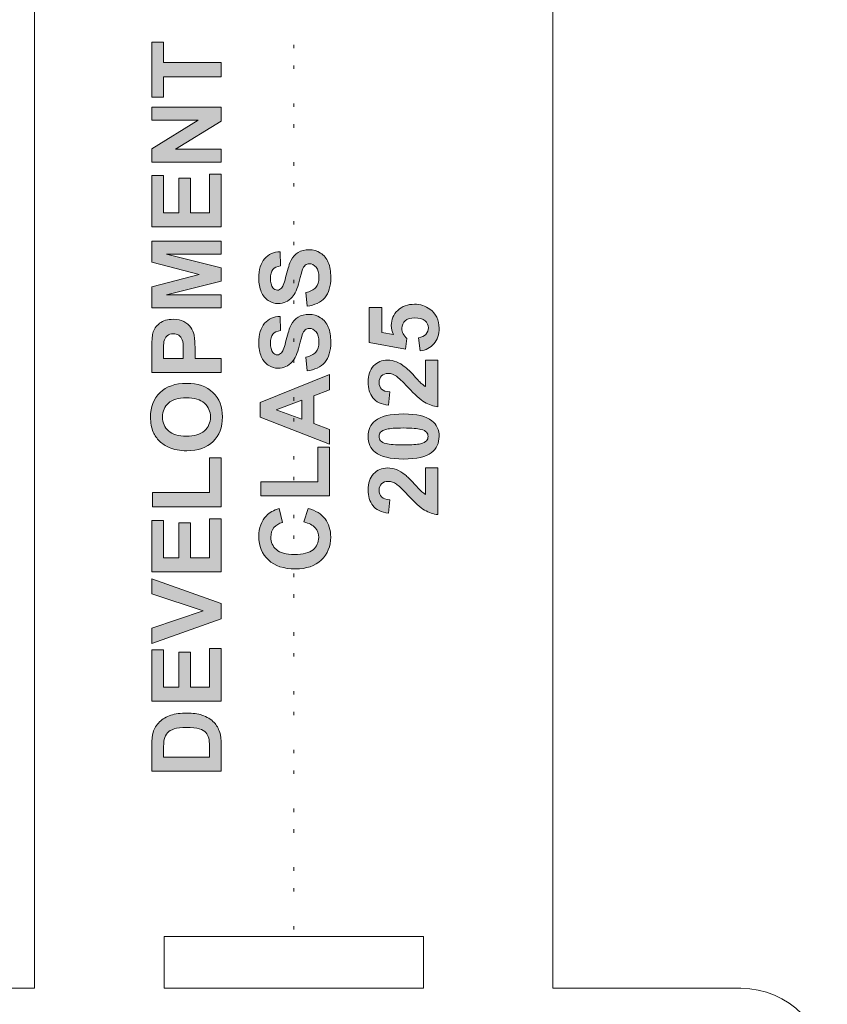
# Model space of a CAD drawing. Header units: millimetres. Extents: x 4 to 594, y -297 to -6.
# Tile 76 of 134: x 281 to 328, y -150 to -93. Entities that reach past the tile are written whole.
import ezdxf

# ---------------------------------------------------------------- set-up
doc = ezdxf.new("R2010")
doc.units = ezdxf.units.MM
doc.header["$MEASUREMENT"] = 0
doc.linetypes.add('AI-Linetype-3', pattern=[3.399966, 0.19999, -0.999984, 0.19999, -2.000003])
doc.layers.add('Layer 1', color=7, linetype='Continuous', lineweight=0)

# ---------------------------------------------------------------- blocks, each defined once
blk = doc.blocks.new('Block_29')
at = {"layer": 'Layer 1', "true_color": 0x010101, "transparency": 33554687}
for points in [[(292.759, -96.65), (289.42, -96.65), (289.42, -97.839), (288.741, -97.839), (288.741, -94.652), (289.42, -94.652), (289.42, -95.836), (292.759, -95.836)], [(292.759, -101.605), (288.741, -101.605), (288.741, -100.818), (291.434, -99.164), (288.741, -99.164), (288.741, -98.412), (292.759, -98.412), (292.759, -99.225), (290.118, -100.853), (292.759, -100.853)], [(292.759, -105.348), (288.741, -105.348), (288.741, -102.374), (289.42, -102.374), (289.42, -104.534), (290.313, -104.534), (290.313, -102.525), (290.991, -102.525), (290.991, -104.534), (292.08, -104.534), (292.08, -102.295), (292.759, -102.295)], [(292.759, -110.033), (288.741, -110.033), (288.741, -108.814), (291.481, -108.094), (288.741, -107.383), (288.741, -106.161), (292.759, -106.161), (292.759, -106.913), (289.596, -106.916), (292.759, -107.708), (292.759, -108.49), (289.596, -109.278), (292.759, -109.281)], [(299.027, -120.915), (295.044, -120.915), (295.044, -120.101), (298.349, -120.101), (298.349, -118.087), (299.027, -118.087)], [(292.759, -121.534), (288.775, -121.534), (288.775, -120.72), (292.08, -120.72), (292.08, -118.706), (292.759, -118.706)], [(292.759, -125.299), (288.741, -125.299), (288.741, -122.325), (289.42, -122.325), (289.42, -124.485), (290.313, -124.485), (290.313, -122.476), (290.991, -122.476), (290.991, -124.485), (292.08, -124.485), (292.08, -122.246), (292.759, -122.246)], [(292.759, -128.014), (288.741, -129.451), (288.741, -128.572), (291.715, -127.552), (288.741, -126.572), (288.741, -125.708), (292.759, -127.137)], [(292.759, -132.784), (288.741, -132.784), (288.741, -129.81), (289.42, -129.81), (289.42, -131.97), (290.313, -131.97), (290.313, -129.962), (290.991, -129.962), (290.991, -131.97), (292.08, -131.97), (292.08, -129.732), (292.759, -129.732)]]:
    blk.add_hatch(color=18, dxfattribs=at).paths.add_polyline_path(points)
h = blk.add_hatch(color=18, dxfattribs=at)
edge = h.paths.add_edge_path()
edge.add_spline(control_points=[(297.726, -109.928), (297.726, -109.928), (297.647, -109.137), (297.647, -109.137), (297.912, -109.089), (298.105, -108.994), (298.23, -108.849), (298.354, -108.704), (298.416, -108.509), (298.416, -108.263), (298.416, -108.003), (298.361, -107.806), (298.25, -107.674), (298.14, -107.543), (298.011, -107.476), (297.863, -107.476), (297.768, -107.476), (297.687, -107.504), (297.621, -107.559), (297.554, -107.615), (297.496, -107.712), (297.447, -107.85), (297.413, -107.945), (297.355, -108.16), (297.271, -108.496), (297.163, -108.929), (297.03, -109.233), (296.872, -109.408), (296.65, -109.654), (296.38, -109.777), (296.061, -109.777), (295.856, -109.777), (295.664, -109.719), (295.485, -109.604), (295.306, -109.488), (295.171, -109.321), (295.077, -109.103), (294.984, -108.885), (294.937, -108.624), (294.937, -108.315), (294.937, -107.813), (295.048, -107.434), (295.272, -107.181), (295.495, -106.926), (295.793, -106.793), (296.166, -106.78), (296.166, -106.78), (296.194, -107.594), (296.194, -107.594), (295.986, -107.629), (295.838, -107.702), (295.747, -107.816), (295.656, -107.929), (295.61, -108.099), (295.61, -108.325), (295.61, -108.559), (295.659, -108.742), (295.756, -108.874), (295.819, -108.959), (295.902, -109.002), (296.007, -109.002), (296.102, -109.002), (296.184, -108.962), (296.251, -108.882), (296.338, -108.78), (296.428, -108.532), (296.521, -108.138), (296.614, -107.745), (296.711, -107.454), (296.81, -107.266), (296.91, -107.077), (297.046, -106.929), (297.219, -106.822), (297.392, -106.716), (297.605, -106.663), (297.858, -106.663), (298.089, -106.663), (298.305, -106.726), (298.506, -106.854), (298.707, -106.982), (298.856, -107.163), (298.954, -107.397), (299.052, -107.63), (299.1, -107.922), (299.1, -108.271), (299.1, -108.779), (298.983, -109.169), (298.749, -109.441), (298.515, -109.713), (298.174, -109.875), (297.726, -109.928)], knot_values=[0, 0, 0, 0, 1, 1, 1, 2, 2, 2, 3, 3, 3, 4, 4, 4, 5, 5, 5, 6, 6, 6, 7, 7, 7, 8, 8, 8, 9, 9, 9, 10, 10, 10, 11, 11, 11, 12, 12, 12, 13, 13, 13, 14, 14, 14, 15, 15, 15, 16, 16, 16, 17, 17, 17, 18, 18, 18, 19, 19, 19, 20, 20, 20, 21, 21, 21, 22, 22, 22, 23, 23, 23, 24, 24, 24, 25, 25, 25, 26, 26, 26, 27, 27, 27, 28, 28, 28, 29, 29, 29, 30, 30, 30, 30], degree=3, periodic=0)
h = blk.add_hatch(color=18, dxfattribs=at)
edge = h.paths.add_edge_path()
edge.add_spline(control_points=[(304.264, -112.523), (304.264, -112.523), (304.185, -111.754), (304.185, -111.754), (304.359, -111.732), (304.497, -111.667), (304.599, -111.56), (304.701, -111.451), (304.752, -111.327), (304.752, -111.185), (304.752, -111.025), (304.686, -110.888), (304.554, -110.777), (304.422, -110.665), (304.224, -110.609), (303.96, -110.609), (303.711, -110.609), (303.525, -110.665), (303.4, -110.776), (303.276, -110.886), (303.214, -111.03), (303.214, -111.208), (303.214, -111.43), (303.311, -111.629), (303.506, -111.805), (303.506, -111.805), (303.416, -112.427), (303.416, -112.427), (303.416, -112.427), (301.329, -112.035), (301.329, -112.035), (301.329, -112.035), (301.329, -109.998), (301.329, -109.998), (301.329, -109.998), (302.047, -109.998), (302.047, -109.998), (302.047, -109.998), (302.047, -111.45), (302.047, -111.45), (302.047, -111.45), (302.731, -111.572), (302.731, -111.572), (302.646, -111.401), (302.603, -111.225), (302.603, -111.045), (302.603, -110.703), (302.727, -110.413), (302.977, -110.175), (303.225, -109.937), (303.549, -109.818), (303.947, -109.818), (304.279, -109.818), (304.575, -109.915), (304.836, -110.106), (305.191, -110.368), (305.369, -110.731), (305.369, -111.195), (305.369, -111.566), (305.269, -111.869), (305.07, -112.103), (304.87, -112.338), (304.602, -112.477), (304.264, -112.523)], knot_values=[0, 0, 0, 0, 1, 1, 1, 2, 2, 2, 3, 3, 3, 4, 4, 4, 5, 5, 5, 6, 6, 6, 7, 7, 7, 8, 8, 8, 9, 9, 9, 10, 10, 10, 11, 11, 11, 12, 12, 12, 13, 13, 13, 14, 14, 14, 15, 15, 15, 16, 16, 16, 17, 17, 17, 18, 18, 18, 19, 19, 19, 20, 20, 20, 21, 21, 21, 21], degree=3, periodic=0)
h = blk.add_hatch(color=18, dxfattribs=at)
edge = h.paths.add_edge_path()
edge.add_spline(control_points=[(297.726, -113.671), (297.726, -113.671), (297.647, -112.88), (297.647, -112.88), (297.912, -112.832), (298.105, -112.737), (298.23, -112.592), (298.354, -112.447), (298.416, -112.251), (298.416, -112.005), (298.416, -111.745), (298.361, -111.549), (298.25, -111.417), (298.14, -111.285), (298.011, -111.219), (297.863, -111.219), (297.768, -111.219), (297.687, -111.247), (297.621, -111.302), (297.554, -111.357), (297.496, -111.454), (297.447, -111.593), (297.413, -111.687), (297.355, -111.902), (297.271, -112.239), (297.163, -112.672), (297.03, -112.976), (296.872, -113.151), (296.65, -113.397), (296.38, -113.519), (296.061, -113.519), (295.856, -113.519), (295.664, -113.461), (295.485, -113.346), (295.306, -113.23), (295.171, -113.064), (295.077, -112.846), (294.984, -112.628), (294.937, -112.366), (294.937, -112.058), (294.937, -111.555), (295.048, -111.177), (295.272, -110.923), (295.495, -110.669), (295.793, -110.536), (296.166, -110.523), (296.166, -110.523), (296.194, -111.337), (296.194, -111.337), (295.986, -111.371), (295.838, -111.445), (295.747, -111.558), (295.656, -111.671), (295.61, -111.842), (295.61, -112.068), (295.61, -112.302), (295.659, -112.485), (295.756, -112.617), (295.819, -112.702), (295.902, -112.745), (296.007, -112.745), (296.102, -112.745), (296.184, -112.705), (296.251, -112.624), (296.338, -112.522), (296.428, -112.275), (296.521, -111.881), (296.614, -111.487), (296.711, -111.196), (296.81, -111.008), (296.91, -110.819), (297.046, -110.672), (297.219, -110.565), (297.392, -110.458), (297.605, -110.405), (297.858, -110.405), (298.089, -110.405), (298.305, -110.469), (298.506, -110.597), (298.707, -110.725), (298.856, -110.905), (298.954, -111.139), (299.052, -111.373), (299.1, -111.665), (299.1, -112.014), (299.1, -112.521), (298.983, -112.911), (298.749, -113.184), (298.515, -113.456), (298.174, -113.617), (297.726, -113.671)], knot_values=[0, 0, 0, 0, 1, 1, 1, 2, 2, 2, 3, 3, 3, 4, 4, 4, 5, 5, 5, 6, 6, 6, 7, 7, 7, 8, 8, 8, 9, 9, 9, 10, 10, 10, 11, 11, 11, 12, 12, 12, 13, 13, 13, 14, 14, 14, 15, 15, 15, 16, 16, 16, 17, 17, 17, 18, 18, 18, 19, 19, 19, 20, 20, 20, 21, 21, 21, 22, 22, 22, 23, 23, 23, 24, 24, 24, 25, 25, 25, 26, 26, 26, 27, 27, 27, 28, 28, 28, 29, 29, 29, 30, 30, 30, 30], degree=3, periodic=0)
h = blk.add_hatch(color=18, dxfattribs=at)
edge = h.paths.add_edge_path()
edge.add_spline(control_points=[(289.42, -112.951), (289.42, -112.951), (290.565, -112.951), (290.565, -112.951), (290.565, -112.951), (290.565, -112.508), (290.565, -112.508), (290.565, -112.189), (290.544, -111.977), (290.501, -111.87), (290.459, -111.762), (290.394, -111.678), (290.303, -111.617), (290.213, -111.556), (290.11, -111.525), (289.99, -111.525), (289.843, -111.525), (289.722, -111.568), (289.627, -111.654), (289.532, -111.74), (289.472, -111.847), (289.447, -111.979), (289.43, -112.075), (289.42, -112.269), (289.42, -112.561), (289.42, -112.561), (289.42, -112.951), (289.42, -112.951)], knot_values=[0, 0, 0, 0, 1, 1, 1, 2, 2, 2, 3, 3, 3, 4, 4, 4, 5, 5, 5, 6, 6, 6, 7, 7, 7, 8, 8, 8, 9, 9, 9, 9], degree=3, periodic=0)
edge = h.paths.add_edge_path()
edge.add_spline(control_points=[(292.759, -113.764), (292.759, -113.764), (288.741, -113.764), (288.741, -113.764), (288.741, -113.764), (288.741, -112.463), (288.741, -112.463), (288.741, -111.971), (288.762, -111.65), (288.801, -111.5), (288.862, -111.27), (288.993, -111.077), (289.195, -110.922), (289.397, -110.767), (289.658, -110.689), (289.978, -110.689), (290.225, -110.689), (290.431, -110.734), (290.6, -110.823), (290.768, -110.913), (290.9, -111.026), (290.996, -111.163), (291.092, -111.301), (291.155, -111.441), (291.186, -111.583), (291.224, -111.777), (291.244, -112.057), (291.244, -112.423), (291.244, -112.423), (291.244, -112.951), (291.244, -112.951), (291.244, -112.951), (292.759, -112.951), (292.759, -112.951), (292.759, -112.951), (292.759, -113.764), (292.759, -113.764), (292.759, -113.764), (292.759, -113.764), (292.759, -113.764)], knot_values=[0, 0, 0, 0, 1, 1, 1, 2, 2, 2, 3, 3, 3, 4, 4, 4, 5, 5, 5, 6, 6, 6, 7, 7, 7, 8, 8, 8, 9, 9, 9, 10, 10, 10, 11, 11, 11, 12, 12, 12, 13, 13, 13, 13], degree=3, periodic=0)
h = blk.add_hatch(color=18, dxfattribs=at)
edge = h.paths.add_edge_path()
edge.add_spline(control_points=[(304.583, -113.051), (304.583, -113.051), (305.296, -113.051), (305.296, -113.051), (305.296, -113.051), (305.296, -115.75), (305.296, -115.75), (305.025, -115.721), (304.769, -115.633), (304.526, -115.487), (304.284, -115.341), (303.962, -115.052), (303.561, -114.622), (303.238, -114.275), (303.018, -114.063), (302.903, -113.984), (302.744, -113.879), (302.587, -113.825), (302.431, -113.825), (302.258, -113.825), (302.127, -113.871), (302.034, -113.964), (301.941, -114.056), (301.896, -114.183), (301.896, -114.344), (301.896, -114.505), (301.944, -114.633), (302.042, -114.728), (302.138, -114.822), (302.299, -114.877), (302.524, -114.892), (302.524, -114.892), (302.447, -115.66), (302.447, -115.66), (302.023, -115.614), (301.718, -115.471), (301.533, -115.23), (301.349, -114.989), (301.256, -114.688), (301.256, -114.326), (301.256, -113.929), (301.364, -113.618), (301.578, -113.391), (301.792, -113.164), (302.058, -113.051), (302.377, -113.051), (302.559, -113.051), (302.731, -113.084), (302.895, -113.148), (303.059, -113.213), (303.231, -113.316), (303.41, -113.457), (303.529, -113.55), (303.701, -113.719), (303.924, -113.962), (304.148, -114.206), (304.295, -114.36), (304.369, -114.425), (304.442, -114.49), (304.514, -114.543), (304.583, -114.583), (304.583, -114.583), (304.583, -113.051), (304.583, -113.051)], knot_values=[0, 0, 0, 0, 1, 1, 1, 2, 2, 2, 3, 3, 3, 4, 4, 4, 5, 5, 5, 6, 6, 6, 7, 7, 7, 8, 8, 8, 9, 9, 9, 10, 10, 10, 11, 11, 11, 12, 12, 12, 13, 13, 13, 14, 14, 14, 15, 15, 15, 16, 16, 16, 17, 17, 17, 18, 18, 18, 19, 19, 19, 20, 20, 20, 21, 21, 21, 21], degree=3, periodic=0)
h = blk.add_hatch(color=18, dxfattribs=at)
edge = h.paths.add_edge_path()
edge.add_spline(control_points=[(297.434, -115.377), (297.434, -115.377), (295.947, -115.936), (295.947, -115.936), (295.947, -115.936), (297.434, -116.478), (297.434, -116.478), (297.434, -116.478), (297.434, -115.377), (297.434, -115.377)], knot_values=[0, 0, 0, 0, 1, 1, 1, 2, 2, 2, 3, 3, 3, 3], degree=3, periodic=0)
edge = h.paths.add_edge_path()
edge.add_spline(control_points=[(299.027, -113.89), (299.027, -113.89), (299.027, -114.767), (299.027, -114.767), (299.027, -114.767), (298.113, -115.114), (298.113, -115.114), (298.113, -115.114), (298.113, -116.725), (298.113, -116.725), (298.113, -116.725), (299.027, -117.059), (299.027, -117.059), (299.027, -117.059), (299.027, -117.919), (299.027, -117.919), (299.027, -117.919), (295.01, -116.359), (295.01, -116.359), (295.01, -116.359), (295.01, -115.5), (295.01, -115.5), (295.01, -115.5), (299.027, -113.89), (299.027, -113.89), (299.027, -113.89), (299.027, -113.89), (299.027, -113.89)], knot_values=[0, 0, 0, 0, 1, 1, 1, 2, 2, 2, 3, 3, 3, 4, 4, 4, 5, 5, 5, 6, 6, 6, 7, 7, 7, 8, 8, 8, 9, 9, 9, 9], degree=3, periodic=0)
h = blk.add_hatch(color=18, dxfattribs=at)
edge = h.paths.add_edge_path()
edge.add_spline(control_points=[(290.747, -117.461), (291.203, -117.461), (291.548, -117.355), (291.784, -117.145), (292.018, -116.935), (292.136, -116.667), (292.136, -116.343), (292.136, -116.019), (292.019, -115.753), (291.786, -115.545), (291.553, -115.337), (291.203, -115.233), (290.736, -115.233), (290.275, -115.233), (289.931, -115.334), (289.705, -115.537), (289.477, -115.739), (289.364, -116.008), (289.364, -116.343), (289.364, -116.678), (289.479, -116.949), (289.708, -117.153), (289.938, -117.358), (290.284, -117.461), (290.747, -117.461)], knot_values=[0, 0, 0, 0, 1, 1, 1, 2, 2, 2, 3, 3, 3, 4, 4, 4, 5, 5, 5, 6, 6, 6, 7, 7, 7, 8, 8, 8, 8], degree=3, periodic=0)
edge = h.paths.add_edge_path()
edge.add_spline(control_points=[(290.774, -118.297), (290.365, -118.297), (290.021, -118.235), (289.742, -118.113), (289.537, -118.022), (289.353, -117.897), (289.19, -117.739), (289.028, -117.581), (288.907, -117.408), (288.827, -117.22), (288.722, -116.969), (288.668, -116.68), (288.668, -116.353), (288.668, -115.76), (288.853, -115.287), (289.22, -114.93), (289.589, -114.575), (290.1, -114.397), (290.756, -114.397), (291.406, -114.397), (291.914, -114.574), (292.281, -114.927), (292.649, -115.279), (292.832, -115.752), (292.832, -116.342), (292.832, -116.939), (292.65, -117.415), (292.284, -117.768), (291.919, -118.12), (291.416, -118.297), (290.774, -118.297), (290.774, -118.297), (290.774, -118.297), (290.774, -118.297)], knot_values=[0, 0, 0, 0, 1, 1, 1, 2, 2, 2, 3, 3, 3, 4, 4, 4, 5, 5, 5, 6, 6, 6, 7, 7, 7, 8, 8, 8, 9, 9, 9, 10, 10, 10, 11, 11, 11, 11], degree=3, periodic=0)
h = blk.add_hatch(color=18, dxfattribs=at)
edge = h.paths.add_edge_path()
edge.add_spline(control_points=[(301.896, -117.471), (301.896, -117.562), (301.926, -117.645), (301.985, -117.716), (302.044, -117.788), (302.151, -117.844), (302.305, -117.883), (302.504, -117.936), (302.841, -117.962), (303.313, -117.962), (303.787, -117.962), (304.111, -117.938), (304.288, -117.892), (304.465, -117.845), (304.582, -117.786), (304.641, -117.715), (304.7, -117.644), (304.729, -117.562), (304.729, -117.471), (304.729, -117.379), (304.699, -117.297), (304.639, -117.225), (304.581, -117.154), (304.474, -117.098), (304.32, -117.058), (304.122, -117.006), (303.787, -116.98), (303.313, -116.98), (302.841, -116.98), (302.517, -117.003), (302.34, -117.05), (302.163, -117.097), (302.044, -117.156), (301.985, -117.227), (301.926, -117.298), (301.896, -117.379), (301.896, -117.471)], knot_values=[0, 0, 0, 0, 1, 1, 1, 2, 2, 2, 3, 3, 3, 4, 4, 4, 5, 5, 5, 6, 6, 6, 7, 7, 7, 8, 8, 8, 9, 9, 9, 10, 10, 10, 11, 11, 11, 12, 12, 12, 12], degree=3, periodic=0)
edge = h.paths.add_edge_path()
edge.add_spline(control_points=[(301.256, -117.471), (301.256, -117.082), (301.395, -116.778), (301.674, -116.558), (302.003, -116.297), (302.55, -116.166), (303.313, -116.166), (304.076, -116.166), (304.624, -116.298), (304.956, -116.561), (305.231, -116.779), (305.369, -117.082), (305.369, -117.471), (305.369, -117.862), (305.218, -118.177), (304.917, -118.416), (304.616, -118.656), (304.078, -118.775), (303.306, -118.775), (302.547, -118.775), (302.001, -118.644), (301.668, -118.381), (301.393, -118.163), (301.256, -117.86), (301.256, -117.471), (301.256, -117.471), (301.256, -117.471), (301.256, -117.471)], knot_values=[0, 0, 0, 0, 1, 1, 1, 2, 2, 2, 3, 3, 3, 4, 4, 4, 5, 5, 5, 6, 6, 6, 7, 7, 7, 8, 8, 8, 9, 9, 9, 9], degree=3, periodic=0)
h = blk.add_hatch(color=18, dxfattribs=at)
edge = h.paths.add_edge_path()
edge.add_spline(control_points=[(304.583, -119.293), (304.583, -119.293), (305.296, -119.293), (305.296, -119.293), (305.296, -119.293), (305.296, -121.991), (305.296, -121.991), (305.025, -121.962), (304.769, -121.875), (304.526, -121.729), (304.284, -121.583), (303.962, -121.294), (303.561, -120.864), (303.238, -120.517), (303.018, -120.304), (302.903, -120.226), (302.744, -120.12), (302.587, -120.067), (302.431, -120.067), (302.258, -120.067), (302.127, -120.113), (302.034, -120.205), (301.941, -120.297), (301.896, -120.424), (301.896, -120.586), (301.896, -120.747), (301.944, -120.874), (302.042, -120.969), (302.138, -121.064), (302.299, -121.118), (302.524, -121.133), (302.524, -121.133), (302.447, -121.902), (302.447, -121.902), (302.023, -121.856), (301.718, -121.713), (301.533, -121.472), (301.349, -121.23), (301.256, -120.929), (301.256, -120.567), (301.256, -120.171), (301.364, -119.859), (301.578, -119.632), (301.792, -119.406), (302.058, -119.293), (302.377, -119.293), (302.559, -119.293), (302.731, -119.325), (302.895, -119.39), (303.059, -119.454), (303.231, -119.557), (303.41, -119.698), (303.529, -119.791), (303.701, -119.96), (303.924, -120.203), (304.148, -120.447), (304.295, -120.602), (304.369, -120.666), (304.442, -120.732), (304.514, -120.784), (304.583, -120.824), (304.583, -120.824), (304.583, -119.293), (304.583, -119.293)], knot_values=[0, 0, 0, 0, 1, 1, 1, 2, 2, 2, 3, 3, 3, 4, 4, 4, 5, 5, 5, 6, 6, 6, 7, 7, 7, 8, 8, 8, 9, 9, 9, 10, 10, 10, 11, 11, 11, 12, 12, 12, 13, 13, 13, 14, 14, 14, 15, 15, 15, 16, 16, 16, 17, 17, 17, 18, 18, 18, 19, 19, 19, 20, 20, 20, 21, 21, 21, 21], degree=3, periodic=0)
h = blk.add_hatch(color=18, dxfattribs=at)
edge = h.paths.add_edge_path()
edge.add_spline(control_points=[(297.546, -122.419), (297.546, -122.419), (297.787, -121.634), (297.787, -121.634), (298.23, -121.754), (298.558, -121.955), (298.773, -122.236), (298.987, -122.517), (299.095, -122.872), (299.095, -123.303), (299.095, -123.837), (298.912, -124.276), (298.548, -124.62), (298.183, -124.963), (297.685, -125.135), (297.051, -125.135), (296.383, -125.135), (295.863, -124.962), (295.492, -124.617), (295.122, -124.272), (294.937, -123.817), (294.937, -123.254), (294.937, -122.762), (295.083, -122.363), (295.374, -122.056), (295.546, -121.873), (295.793, -121.737), (296.115, -121.645), (296.115, -121.645), (296.306, -122.447), (296.306, -122.447), (296.098, -122.495), (295.934, -122.594), (295.813, -122.745), (295.693, -122.896), (295.633, -123.079), (295.633, -123.295), (295.633, -123.593), (295.739, -123.835), (295.954, -124.02), (296.167, -124.206), (296.513, -124.299), (296.992, -124.299), (297.498, -124.299), (297.86, -124.207), (298.075, -124.025), (298.291, -123.842), (298.399, -123.604), (298.399, -123.311), (298.399, -123.095), (298.331, -122.909), (298.193, -122.754), (298.056, -122.599), (297.841, -122.487), (297.546, -122.419)], knot_values=[0, 0, 0, 0, 1, 1, 1, 2, 2, 2, 3, 3, 3, 4, 4, 4, 5, 5, 5, 6, 6, 6, 7, 7, 7, 8, 8, 8, 9, 9, 9, 10, 10, 10, 11, 11, 11, 12, 12, 12, 13, 13, 13, 14, 14, 14, 15, 15, 15, 16, 16, 16, 17, 17, 17, 18, 18, 18, 18], degree=3, periodic=0)
h = blk.add_hatch(color=18, dxfattribs=at)
edge = h.paths.add_edge_path()
edge.add_spline(control_points=[(289.42, -136.022), (289.42, -136.022), (292.08, -136.022), (292.08, -136.022), (292.08, -136.022), (292.08, -135.419), (292.08, -135.419), (292.08, -135.194), (292.067, -135.031), (292.042, -134.931), (292.009, -134.799), (291.953, -134.691), (291.874, -134.605), (291.796, -134.518), (291.667, -134.448), (291.487, -134.393), (291.308, -134.338), (291.062, -134.311), (290.751, -134.311), (290.442, -134.311), (290.203, -134.338), (290.037, -134.393), (289.87, -134.448), (289.741, -134.524), (289.648, -134.622), (289.555, -134.721), (289.491, -134.845), (289.459, -134.997), (289.433, -135.109), (289.42, -135.33), (289.42, -135.66), (289.42, -135.66), (289.42, -136.022), (289.42, -136.022)], knot_values=[0, 0, 0, 0, 1, 1, 1, 2, 2, 2, 3, 3, 3, 4, 4, 4, 5, 5, 5, 6, 6, 6, 7, 7, 7, 8, 8, 8, 9, 9, 9, 10, 10, 10, 11, 11, 11, 11], degree=3, periodic=0)
edge = h.paths.add_edge_path()
edge.add_spline(control_points=[(288.741, -136.836), (288.741, -136.836), (288.741, -135.357), (288.741, -135.357), (288.741, -135.023), (288.767, -134.768), (288.818, -134.593), (288.887, -134.359), (289.011, -134.157), (289.188, -133.989), (289.365, -133.821), (289.582, -133.694), (289.839, -133.606), (290.096, -133.519), (290.413, -133.475), (290.789, -133.475), (291.12, -133.475), (291.404, -133.516), (291.643, -133.598), (291.936, -133.698), (292.173, -133.842), (292.353, -134.028), (292.491, -134.168), (292.597, -134.358), (292.674, -134.596), (292.731, -134.775), (292.759, -135.013), (292.759, -135.313), (292.759, -135.313), (292.759, -136.836), (292.759, -136.836), (292.759, -136.836), (288.741, -136.836), (288.741, -136.836), (288.741, -136.836), (288.741, -136.836), (288.741, -136.836)], knot_values=[0, 0, 0, 0, 1, 1, 1, 2, 2, 2, 3, 3, 3, 4, 4, 4, 5, 5, 5, 6, 6, 6, 7, 7, 7, 8, 8, 8, 9, 9, 9, 10, 10, 10, 11, 11, 11, 12, 12, 12, 12], degree=3, periodic=0)
at = {"layer": 'Layer 1', "color": 18, "linetype": 'AI-Linetype-3', "lineweight": 20, "true_color": 0x010101}
blk.add_line((296.958, -6.404), (296.96, -146.404), dxfattribs=at)
at = {"layer": 'Layer 1'}
for points in [[(292.759, -96.65), (289.42, -96.65), (289.42, -97.839), (288.741, -97.839), (288.741, -94.652), (289.42, -94.652), (289.42, -95.836), (292.759, -95.836)], [(292.759, -101.605), (288.741, -101.605), (288.741, -100.818), (291.434, -99.164), (288.741, -99.164), (288.741, -98.412), (292.759, -98.412), (292.759, -99.225), (290.118, -100.853), (292.759, -100.853)], [(292.759, -105.348), (288.741, -105.348), (288.741, -102.374), (289.42, -102.374), (289.42, -104.534), (290.313, -104.534), (290.313, -102.525), (290.991, -102.525), (290.991, -104.534), (292.08, -104.534), (292.08, -102.295), (292.759, -102.295)], [(292.759, -110.033), (288.741, -110.033), (288.741, -108.814), (291.481, -108.094), (288.741, -107.383), (288.741, -106.161), (292.759, -106.161), (292.759, -106.913), (289.596, -106.916), (292.759, -107.708), (292.759, -108.49), (289.596, -109.278), (292.759, -109.281)], [(299.027, -120.915), (295.044, -120.915), (295.044, -120.101), (298.349, -120.101), (298.349, -118.087), (299.027, -118.087)], [(292.759, -121.534), (288.775, -121.534), (288.775, -120.72), (292.08, -120.72), (292.08, -118.706), (292.759, -118.706)], [(292.759, -125.299), (288.741, -125.299), (288.741, -122.325), (289.42, -122.325), (289.42, -124.485), (290.313, -124.485), (290.313, -122.476), (290.991, -122.476), (290.991, -124.485), (292.08, -124.485), (292.08, -122.246), (292.759, -122.246)], [(292.759, -128.014), (288.741, -129.451), (288.741, -128.572), (291.715, -127.552), (288.741, -126.572), (288.741, -125.708), (292.759, -127.137)], [(292.759, -132.784), (288.741, -132.784), (288.741, -129.81), (289.42, -129.81), (289.42, -131.97), (290.313, -131.97), (290.313, -129.962), (290.991, -129.962), (290.991, -131.97), (292.08, -131.97), (292.08, -129.732), (292.759, -129.732)]]:
    blk.add_lwpolyline(points, close=True, dxfattribs=at)
at = {"layer": 'Layer 1', "color": 240, "lineweight": 0, "true_color": 0xed2224}
for points, knots in [([(311.958, -146.404), (311.958, -146.404), (311.958, -149.404), (311.958, -149.404), (311.958, -149.404), (322.833, -149.404), (322.833, -149.404), (325.583, -149.404), (327.833, -151.654), (327.833, -154.404), (327.833, -154.404), (327.833, -180.988), (327.833, -180.988), (327.833, -183.738), (325.583, -185.988), (322.833, -185.988), (322.833, -185.988), (271.082, -185.988), (271.082, -185.988), (268.332, -185.988), (266.082, -183.738), (266.082, -180.988), (266.082, -180.988), (266.082, -154.404), (266.082, -154.404), (266.082, -151.654), (268.332, -149.404), (271.082, -149.404), (271.082, -149.404), (281.962, -149.404), (281.962, -149.404), (281.962, -149.404), (281.962, -146.404), (281.962, -146.404), (281.962, -146.404), (281.958, -146.404), (281.958, -146.404), (281.958, -146.404), (281.958, -86.404), (281.958, -86.404), (281.958, -86.404), (271.958, -46.404), (271.958, -46.404), (271.958, -46.404), (281.958, -46.404), (281.958, -46.404), (281.958, -46.404), (281.958, -6.404), (281.958, -6.404), (281.958, -6.404), (311.958, -6.404), (311.958, -6.404), (311.958, -6.404), (311.958, -46.404), (311.958, -46.404), (311.958, -46.404), (321.958, -46.404), (321.958, -46.404), (321.958, -46.404), (311.958, -86.404), (311.958, -86.404), (311.958, -86.404), (311.958, -146.404), (311.958, -146.404), (311.958, -146.404), (311.958, -146.404), (311.958, -146.404)], [0, 0, 0, 0, 1, 1, 1, 2, 2, 2, 3, 3, 3, 4, 4, 4, 5, 5, 5, 6, 6, 6, 7, 7, 7, 8, 8, 8, 9, 9, 9, 10, 10, 10, 11, 11, 11, 12, 12, 12, 13, 13, 13, 14, 14, 14, 15, 15, 15, 16, 16, 16, 17, 17, 17, 18, 18, 18, 19, 19, 19, 20, 20, 20, 21, 21, 21, 22, 22, 22, 22]), ([(304.458, -149.404), (304.458, -149.404), (304.458, -146.404), (304.458, -146.404), (304.458, -146.404), (289.462, -146.404), (289.462, -146.404), (289.462, -146.404), (289.462, -149.404), (289.462, -149.404), (289.462, -149.404), (304.458, -149.404), (304.458, -149.404)], [0, 0, 0, 0, 1, 1, 1, 2, 2, 2, 3, 3, 3, 4, 4, 4, 4])]:
    blk.add_open_spline(points, degree=3, knots=knots, dxfattribs=at)
at = {"layer": 'Layer 1'}
for points, knots in [([(297.726, -109.928), (297.726, -109.928), (297.647, -109.137), (297.647, -109.137), (297.912, -109.089), (298.105, -108.994), (298.23, -108.849), (298.354, -108.704), (298.416, -108.509), (298.416, -108.263), (298.416, -108.003), (298.361, -107.806), (298.25, -107.674), (298.14, -107.543), (298.011, -107.476), (297.863, -107.476), (297.768, -107.476), (297.687, -107.504), (297.621, -107.559), (297.554, -107.615), (297.496, -107.712), (297.447, -107.85), (297.413, -107.945), (297.355, -108.16), (297.271, -108.496), (297.163, -108.929), (297.03, -109.233), (296.872, -109.408), (296.65, -109.654), (296.38, -109.777), (296.061, -109.777), (295.856, -109.777), (295.664, -109.719), (295.485, -109.604), (295.306, -109.488), (295.171, -109.321), (295.077, -109.103), (294.984, -108.885), (294.937, -108.624), (294.937, -108.315), (294.937, -107.813), (295.048, -107.434), (295.272, -107.181), (295.495, -106.926), (295.793, -106.793), (296.166, -106.78), (296.166, -106.78), (296.194, -107.594), (296.194, -107.594), (295.986, -107.629), (295.838, -107.702), (295.747, -107.816), (295.656, -107.929), (295.61, -108.099), (295.61, -108.325), (295.61, -108.559), (295.659, -108.742), (295.756, -108.874), (295.819, -108.959), (295.902, -109.002), (296.007, -109.002), (296.102, -109.002), (296.184, -108.962), (296.251, -108.882), (296.338, -108.78), (296.428, -108.532), (296.521, -108.138), (296.614, -107.745), (296.711, -107.454), (296.81, -107.266), (296.91, -107.077), (297.046, -106.929), (297.219, -106.822), (297.392, -106.716), (297.605, -106.663), (297.858, -106.663), (298.089, -106.663), (298.305, -106.726), (298.506, -106.854), (298.707, -106.982), (298.856, -107.163), (298.954, -107.397), (299.052, -107.63), (299.1, -107.922), (299.1, -108.271), (299.1, -108.779), (298.983, -109.169), (298.749, -109.441), (298.515, -109.713), (298.174, -109.875), (297.726, -109.928)], [0, 0, 0, 0, 1, 1, 1, 2, 2, 2, 3, 3, 3, 4, 4, 4, 5, 5, 5, 6, 6, 6, 7, 7, 7, 8, 8, 8, 9, 9, 9, 10, 10, 10, 11, 11, 11, 12, 12, 12, 13, 13, 13, 14, 14, 14, 15, 15, 15, 16, 16, 16, 17, 17, 17, 18, 18, 18, 19, 19, 19, 20, 20, 20, 21, 21, 21, 22, 22, 22, 23, 23, 23, 24, 24, 24, 25, 25, 25, 26, 26, 26, 27, 27, 27, 28, 28, 28, 29, 29, 29, 30, 30, 30, 30]), ([(304.264, -112.523), (304.264, -112.523), (304.185, -111.754), (304.185, -111.754), (304.359, -111.732), (304.497, -111.667), (304.599, -111.56), (304.701, -111.451), (304.752, -111.327), (304.752, -111.185), (304.752, -111.025), (304.686, -110.888), (304.554, -110.777), (304.422, -110.665), (304.224, -110.609), (303.96, -110.609), (303.711, -110.609), (303.525, -110.665), (303.4, -110.776), (303.276, -110.886), (303.214, -111.03), (303.214, -111.208), (303.214, -111.43), (303.311, -111.629), (303.506, -111.805), (303.506, -111.805), (303.416, -112.427), (303.416, -112.427), (303.416, -112.427), (301.329, -112.035), (301.329, -112.035), (301.329, -112.035), (301.329, -109.998), (301.329, -109.998), (301.329, -109.998), (302.047, -109.998), (302.047, -109.998), (302.047, -109.998), (302.047, -111.45), (302.047, -111.45), (302.047, -111.45), (302.731, -111.572), (302.731, -111.572), (302.646, -111.401), (302.603, -111.225), (302.603, -111.045), (302.603, -110.703), (302.727, -110.413), (302.977, -110.175), (303.225, -109.937), (303.549, -109.818), (303.947, -109.818), (304.279, -109.818), (304.575, -109.915), (304.836, -110.106), (305.191, -110.368), (305.369, -110.731), (305.369, -111.195), (305.369, -111.566), (305.269, -111.869), (305.07, -112.103), (304.87, -112.338), (304.602, -112.477), (304.264, -112.523)], [0, 0, 0, 0, 1, 1, 1, 2, 2, 2, 3, 3, 3, 4, 4, 4, 5, 5, 5, 6, 6, 6, 7, 7, 7, 8, 8, 8, 9, 9, 9, 10, 10, 10, 11, 11, 11, 12, 12, 12, 13, 13, 13, 14, 14, 14, 15, 15, 15, 16, 16, 16, 17, 17, 17, 18, 18, 18, 19, 19, 19, 20, 20, 20, 21, 21, 21, 21]), ([(297.726, -113.671), (297.726, -113.671), (297.647, -112.88), (297.647, -112.88), (297.912, -112.832), (298.105, -112.737), (298.23, -112.592), (298.354, -112.447), (298.416, -112.251), (298.416, -112.005), (298.416, -111.745), (298.361, -111.549), (298.25, -111.417), (298.14, -111.285), (298.011, -111.219), (297.863, -111.219), (297.768, -111.219), (297.687, -111.247), (297.621, -111.302), (297.554, -111.357), (297.496, -111.454), (297.447, -111.593), (297.413, -111.687), (297.355, -111.902), (297.271, -112.239), (297.163, -112.672), (297.03, -112.976), (296.872, -113.151), (296.65, -113.397), (296.38, -113.519), (296.061, -113.519), (295.856, -113.519), (295.664, -113.461), (295.485, -113.346), (295.306, -113.23), (295.171, -113.064), (295.077, -112.846), (294.984, -112.628), (294.937, -112.366), (294.937, -112.058), (294.937, -111.555), (295.048, -111.177), (295.272, -110.923), (295.495, -110.669), (295.793, -110.536), (296.166, -110.523), (296.166, -110.523), (296.194, -111.337), (296.194, -111.337), (295.986, -111.371), (295.838, -111.445), (295.747, -111.558), (295.656, -111.671), (295.61, -111.842), (295.61, -112.068), (295.61, -112.302), (295.659, -112.485), (295.756, -112.617), (295.819, -112.702), (295.902, -112.745), (296.007, -112.745), (296.102, -112.745), (296.184, -112.705), (296.251, -112.624), (296.338, -112.522), (296.428, -112.275), (296.521, -111.881), (296.614, -111.487), (296.711, -111.196), (296.81, -111.008), (296.91, -110.819), (297.046, -110.672), (297.219, -110.565), (297.392, -110.458), (297.605, -110.405), (297.858, -110.405), (298.089, -110.405), (298.305, -110.469), (298.506, -110.597), (298.707, -110.725), (298.856, -110.905), (298.954, -111.139), (299.052, -111.373), (299.1, -111.665), (299.1, -112.014), (299.1, -112.521), (298.983, -112.911), (298.749, -113.184), (298.515, -113.456), (298.174, -113.617), (297.726, -113.671)], [0, 0, 0, 0, 1, 1, 1, 2, 2, 2, 3, 3, 3, 4, 4, 4, 5, 5, 5, 6, 6, 6, 7, 7, 7, 8, 8, 8, 9, 9, 9, 10, 10, 10, 11, 11, 11, 12, 12, 12, 13, 13, 13, 14, 14, 14, 15, 15, 15, 16, 16, 16, 17, 17, 17, 18, 18, 18, 19, 19, 19, 20, 20, 20, 21, 21, 21, 22, 22, 22, 23, 23, 23, 24, 24, 24, 25, 25, 25, 26, 26, 26, 27, 27, 27, 28, 28, 28, 29, 29, 29, 30, 30, 30, 30]), ([(292.759, -113.764), (292.759, -113.764), (288.741, -113.764), (288.741, -113.764), (288.741, -113.764), (288.741, -112.463), (288.741, -112.463), (288.741, -111.971), (288.762, -111.65), (288.801, -111.5), (288.862, -111.27), (288.993, -111.077), (289.195, -110.922), (289.397, -110.767), (289.658, -110.689), (289.978, -110.689), (290.225, -110.689), (290.431, -110.734), (290.6, -110.823), (290.768, -110.913), (290.9, -111.026), (290.996, -111.163), (291.092, -111.301), (291.155, -111.441), (291.186, -111.583), (291.224, -111.777), (291.244, -112.057), (291.244, -112.423), (291.244, -112.423), (291.244, -112.951), (291.244, -112.951), (291.244, -112.951), (292.759, -112.951), (292.759, -112.951), (292.759, -112.951), (292.759, -113.764), (292.759, -113.764), (292.759, -113.764), (292.759, -113.764), (292.759, -113.764)], [0, 0, 0, 0, 1, 1, 1, 2, 2, 2, 3, 3, 3, 4, 4, 4, 5, 5, 5, 6, 6, 6, 7, 7, 7, 8, 8, 8, 9, 9, 9, 10, 10, 10, 11, 11, 11, 12, 12, 12, 13, 13, 13, 13]), ([(289.42, -112.951), (289.42, -112.951), (290.565, -112.951), (290.565, -112.951), (290.565, -112.951), (290.565, -112.508), (290.565, -112.508), (290.565, -112.189), (290.544, -111.977), (290.501, -111.87), (290.459, -111.762), (290.394, -111.678), (290.303, -111.617), (290.213, -111.556), (290.11, -111.525), (289.99, -111.525), (289.843, -111.525), (289.722, -111.568), (289.627, -111.654), (289.532, -111.74), (289.472, -111.847), (289.447, -111.979), (289.43, -112.075), (289.42, -112.269), (289.42, -112.561), (289.42, -112.561), (289.42, -112.951), (289.42, -112.951)], [0, 0, 0, 0, 1, 1, 1, 2, 2, 2, 3, 3, 3, 4, 4, 4, 5, 5, 5, 6, 6, 6, 7, 7, 7, 8, 8, 8, 9, 9, 9, 9]), ([(304.583, -113.051), (304.583, -113.051), (305.296, -113.051), (305.296, -113.051), (305.296, -113.051), (305.296, -115.75), (305.296, -115.75), (305.025, -115.721), (304.769, -115.633), (304.526, -115.487), (304.284, -115.341), (303.962, -115.052), (303.561, -114.622), (303.238, -114.275), (303.018, -114.063), (302.903, -113.984), (302.744, -113.879), (302.587, -113.825), (302.431, -113.825), (302.258, -113.825), (302.127, -113.871), (302.034, -113.964), (301.941, -114.056), (301.896, -114.183), (301.896, -114.344), (301.896, -114.505), (301.944, -114.633), (302.042, -114.728), (302.138, -114.822), (302.299, -114.877), (302.524, -114.892), (302.524, -114.892), (302.447, -115.66), (302.447, -115.66), (302.023, -115.614), (301.718, -115.471), (301.533, -115.23), (301.349, -114.989), (301.256, -114.688), (301.256, -114.326), (301.256, -113.929), (301.364, -113.618), (301.578, -113.391), (301.792, -113.164), (302.058, -113.051), (302.377, -113.051), (302.559, -113.051), (302.731, -113.084), (302.895, -113.148), (303.059, -113.213), (303.231, -113.316), (303.41, -113.457), (303.529, -113.55), (303.701, -113.719), (303.924, -113.962), (304.148, -114.206), (304.295, -114.36), (304.369, -114.425), (304.442, -114.49), (304.514, -114.543), (304.583, -114.583), (304.583, -114.583), (304.583, -113.051), (304.583, -113.051)], [0, 0, 0, 0, 1, 1, 1, 2, 2, 2, 3, 3, 3, 4, 4, 4, 5, 5, 5, 6, 6, 6, 7, 7, 7, 8, 8, 8, 9, 9, 9, 10, 10, 10, 11, 11, 11, 12, 12, 12, 13, 13, 13, 14, 14, 14, 15, 15, 15, 16, 16, 16, 17, 17, 17, 18, 18, 18, 19, 19, 19, 20, 20, 20, 21, 21, 21, 21]), ([(299.027, -113.89), (299.027, -113.89), (299.027, -114.767), (299.027, -114.767), (299.027, -114.767), (298.113, -115.114), (298.113, -115.114), (298.113, -115.114), (298.113, -116.725), (298.113, -116.725), (298.113, -116.725), (299.027, -117.059), (299.027, -117.059), (299.027, -117.059), (299.027, -117.919), (299.027, -117.919), (299.027, -117.919), (295.01, -116.359), (295.01, -116.359), (295.01, -116.359), (295.01, -115.5), (295.01, -115.5), (295.01, -115.5), (299.027, -113.89), (299.027, -113.89), (299.027, -113.89), (299.027, -113.89), (299.027, -113.89)], [0, 0, 0, 0, 1, 1, 1, 2, 2, 2, 3, 3, 3, 4, 4, 4, 5, 5, 5, 6, 6, 6, 7, 7, 7, 8, 8, 8, 9, 9, 9, 9]), ([(290.774, -118.297), (290.365, -118.297), (290.021, -118.235), (289.742, -118.113), (289.537, -118.022), (289.353, -117.897), (289.19, -117.739), (289.028, -117.581), (288.907, -117.408), (288.827, -117.22), (288.722, -116.969), (288.668, -116.68), (288.668, -116.353), (288.668, -115.76), (288.853, -115.287), (289.22, -114.93), (289.589, -114.575), (290.1, -114.397), (290.756, -114.397), (291.406, -114.397), (291.914, -114.574), (292.281, -114.927), (292.649, -115.279), (292.832, -115.752), (292.832, -116.342), (292.832, -116.939), (292.65, -117.415), (292.284, -117.768), (291.919, -118.12), (291.416, -118.297), (290.774, -118.297), (290.774, -118.297), (290.774, -118.297), (290.774, -118.297)], [0, 0, 0, 0, 1, 1, 1, 2, 2, 2, 3, 3, 3, 4, 4, 4, 5, 5, 5, 6, 6, 6, 7, 7, 7, 8, 8, 8, 9, 9, 9, 10, 10, 10, 11, 11, 11, 11]), ([(290.747, -117.461), (291.203, -117.461), (291.548, -117.355), (291.784, -117.145), (292.018, -116.935), (292.136, -116.667), (292.136, -116.343), (292.136, -116.019), (292.019, -115.753), (291.786, -115.545), (291.553, -115.337), (291.203, -115.233), (290.736, -115.233), (290.275, -115.233), (289.931, -115.334), (289.705, -115.537), (289.477, -115.739), (289.364, -116.008), (289.364, -116.343), (289.364, -116.678), (289.479, -116.949), (289.708, -117.153), (289.938, -117.358), (290.284, -117.461), (290.747, -117.461)], [0, 0, 0, 0, 1, 1, 1, 2, 2, 2, 3, 3, 3, 4, 4, 4, 5, 5, 5, 6, 6, 6, 7, 7, 7, 8, 8, 8, 8]), ([(297.434, -115.377), (297.434, -115.377), (295.947, -115.936), (295.947, -115.936), (295.947, -115.936), (297.434, -116.478), (297.434, -116.478), (297.434, -116.478), (297.434, -115.377), (297.434, -115.377)], [0, 0, 0, 0, 1, 1, 1, 2, 2, 2, 3, 3, 3, 3]), ([(301.256, -117.471), (301.256, -117.082), (301.395, -116.778), (301.674, -116.558), (302.003, -116.297), (302.55, -116.166), (303.313, -116.166), (304.076, -116.166), (304.624, -116.298), (304.956, -116.561), (305.231, -116.779), (305.369, -117.082), (305.369, -117.471), (305.369, -117.862), (305.218, -118.177), (304.917, -118.416), (304.616, -118.656), (304.078, -118.775), (303.306, -118.775), (302.547, -118.775), (302.001, -118.644), (301.668, -118.381), (301.393, -118.163), (301.256, -117.86), (301.256, -117.471), (301.256, -117.471), (301.256, -117.471), (301.256, -117.471)], [0, 0, 0, 0, 1, 1, 1, 2, 2, 2, 3, 3, 3, 4, 4, 4, 5, 5, 5, 6, 6, 6, 7, 7, 7, 8, 8, 8, 9, 9, 9, 9]), ([(301.896, -117.471), (301.896, -117.562), (301.926, -117.645), (301.985, -117.716), (302.044, -117.788), (302.151, -117.844), (302.305, -117.883), (302.504, -117.936), (302.841, -117.962), (303.313, -117.962), (303.787, -117.962), (304.111, -117.938), (304.288, -117.892), (304.465, -117.845), (304.582, -117.786), (304.641, -117.715), (304.7, -117.644), (304.729, -117.562), (304.729, -117.471), (304.729, -117.379), (304.699, -117.297), (304.639, -117.225), (304.581, -117.154), (304.474, -117.098), (304.32, -117.058), (304.122, -117.006), (303.787, -116.98), (303.313, -116.98), (302.841, -116.98), (302.517, -117.003), (302.34, -117.05), (302.163, -117.097), (302.044, -117.156), (301.985, -117.227), (301.926, -117.298), (301.896, -117.379), (301.896, -117.471)], [0, 0, 0, 0, 1, 1, 1, 2, 2, 2, 3, 3, 3, 4, 4, 4, 5, 5, 5, 6, 6, 6, 7, 7, 7, 8, 8, 8, 9, 9, 9, 10, 10, 10, 11, 11, 11, 12, 12, 12, 12]), ([(304.583, -119.293), (304.583, -119.293), (305.296, -119.293), (305.296, -119.293), (305.296, -119.293), (305.296, -121.991), (305.296, -121.991), (305.025, -121.962), (304.769, -121.875), (304.526, -121.729), (304.284, -121.583), (303.962, -121.294), (303.561, -120.864), (303.238, -120.517), (303.018, -120.304), (302.903, -120.226), (302.744, -120.12), (302.587, -120.067), (302.431, -120.067), (302.258, -120.067), (302.127, -120.113), (302.034, -120.205), (301.941, -120.297), (301.896, -120.424), (301.896, -120.586), (301.896, -120.747), (301.944, -120.874), (302.042, -120.969), (302.138, -121.064), (302.299, -121.118), (302.524, -121.133), (302.524, -121.133), (302.447, -121.902), (302.447, -121.902), (302.023, -121.856), (301.718, -121.713), (301.533, -121.472), (301.349, -121.23), (301.256, -120.929), (301.256, -120.567), (301.256, -120.171), (301.364, -119.859), (301.578, -119.632), (301.792, -119.406), (302.058, -119.293), (302.377, -119.293), (302.559, -119.293), (302.731, -119.325), (302.895, -119.39), (303.059, -119.454), (303.231, -119.557), (303.41, -119.698), (303.529, -119.791), (303.701, -119.96), (303.924, -120.203), (304.148, -120.447), (304.295, -120.602), (304.369, -120.666), (304.442, -120.732), (304.514, -120.784), (304.583, -120.824), (304.583, -120.824), (304.583, -119.293), (304.583, -119.293)], [0, 0, 0, 0, 1, 1, 1, 2, 2, 2, 3, 3, 3, 4, 4, 4, 5, 5, 5, 6, 6, 6, 7, 7, 7, 8, 8, 8, 9, 9, 9, 10, 10, 10, 11, 11, 11, 12, 12, 12, 13, 13, 13, 14, 14, 14, 15, 15, 15, 16, 16, 16, 17, 17, 17, 18, 18, 18, 19, 19, 19, 20, 20, 20, 21, 21, 21, 21]), ([(297.546, -122.419), (297.546, -122.419), (297.787, -121.634), (297.787, -121.634), (298.23, -121.754), (298.558, -121.955), (298.773, -122.236), (298.987, -122.517), (299.095, -122.872), (299.095, -123.303), (299.095, -123.837), (298.912, -124.276), (298.548, -124.62), (298.183, -124.963), (297.685, -125.135), (297.051, -125.135), (296.383, -125.135), (295.863, -124.962), (295.492, -124.617), (295.122, -124.272), (294.937, -123.817), (294.937, -123.254), (294.937, -122.762), (295.083, -122.363), (295.374, -122.056), (295.546, -121.873), (295.793, -121.737), (296.115, -121.645), (296.115, -121.645), (296.306, -122.447), (296.306, -122.447), (296.098, -122.495), (295.934, -122.594), (295.813, -122.745), (295.693, -122.896), (295.633, -123.079), (295.633, -123.295), (295.633, -123.593), (295.739, -123.835), (295.954, -124.02), (296.167, -124.206), (296.513, -124.299), (296.992, -124.299), (297.498, -124.299), (297.86, -124.207), (298.075, -124.025), (298.291, -123.842), (298.399, -123.604), (298.399, -123.311), (298.399, -123.095), (298.331, -122.909), (298.193, -122.754), (298.056, -122.599), (297.841, -122.487), (297.546, -122.419)], [0, 0, 0, 0, 1, 1, 1, 2, 2, 2, 3, 3, 3, 4, 4, 4, 5, 5, 5, 6, 6, 6, 7, 7, 7, 8, 8, 8, 9, 9, 9, 10, 10, 10, 11, 11, 11, 12, 12, 12, 13, 13, 13, 14, 14, 14, 15, 15, 15, 16, 16, 16, 17, 17, 17, 18, 18, 18, 18]), ([(288.741, -136.836), (288.741, -136.836), (288.741, -135.357), (288.741, -135.357), (288.741, -135.023), (288.767, -134.768), (288.818, -134.593), (288.887, -134.359), (289.011, -134.157), (289.188, -133.989), (289.365, -133.821), (289.582, -133.694), (289.839, -133.606), (290.096, -133.519), (290.413, -133.475), (290.789, -133.475), (291.12, -133.475), (291.404, -133.516), (291.643, -133.598), (291.936, -133.698), (292.173, -133.842), (292.353, -134.028), (292.491, -134.168), (292.597, -134.358), (292.674, -134.596), (292.731, -134.775), (292.759, -135.013), (292.759, -135.313), (292.759, -135.313), (292.759, -136.836), (292.759, -136.836), (292.759, -136.836), (288.741, -136.836), (288.741, -136.836), (288.741, -136.836), (288.741, -136.836), (288.741, -136.836)], [0, 0, 0, 0, 1, 1, 1, 2, 2, 2, 3, 3, 3, 4, 4, 4, 5, 5, 5, 6, 6, 6, 7, 7, 7, 8, 8, 8, 9, 9, 9, 10, 10, 10, 11, 11, 11, 12, 12, 12, 12]), ([(289.42, -136.022), (289.42, -136.022), (292.08, -136.022), (292.08, -136.022), (292.08, -136.022), (292.08, -135.419), (292.08, -135.419), (292.08, -135.194), (292.067, -135.031), (292.042, -134.931), (292.009, -134.799), (291.953, -134.691), (291.874, -134.605), (291.796, -134.518), (291.667, -134.448), (291.487, -134.393), (291.308, -134.338), (291.062, -134.311), (290.751, -134.311), (290.442, -134.311), (290.203, -134.338), (290.037, -134.393), (289.87, -134.448), (289.741, -134.524), (289.648, -134.622), (289.555, -134.721), (289.491, -134.845), (289.459, -134.997), (289.433, -135.109), (289.42, -135.33), (289.42, -135.66), (289.42, -135.66), (289.42, -136.022), (289.42, -136.022)], [0, 0, 0, 0, 1, 1, 1, 2, 2, 2, 3, 3, 3, 4, 4, 4, 5, 5, 5, 6, 6, 6, 7, 7, 7, 8, 8, 8, 9, 9, 9, 10, 10, 10, 11, 11, 11, 11])]:
    blk.add_open_spline(points, degree=3, knots=knots, dxfattribs=at)
blk = doc.blocks.new('Block_0')
at = {"layer": 'Layer 1'}
blk.add_blockref('Block_29', (0, 0), dxfattribs=at)

msp = doc.modelspace()

# ---------------------------------------------------------------- block references
at = {"layer": 'Layer 1'}
msp.add_blockref('Block_0', (0, 0), dxfattribs=at)

doc.saveas('drawing.dxf')
